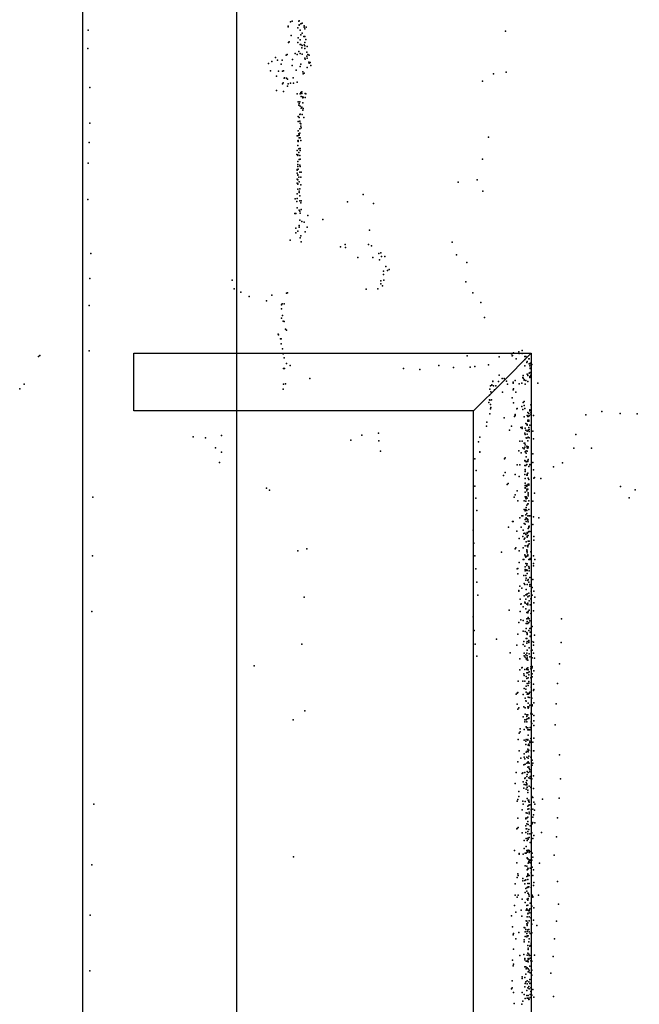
# Model space of a CAD drawing. Header units: millimetres. Extents: x -37888 to 39336, y -2864 to 67775.
# Tile 20 of 31: x -6240 to -5012, y 11398 to 13348. Entities that reach past the tile are written whole.
import ezdxf

# ---------------------------------------------------------------- set-up
doc = ezdxf.new("R2010")
doc.units = ezdxf.units.MM
for name, color, linetype in [('P', 9, 'Continuous'), ('ROOMS', 1, 'Continuous'), ('STRUCTS', 4, 'Continuous'), ('WALLS', 3, 'Continuous')]:
    doc.layers.add(name, color=color, linetype=linetype)

msp = doc.modelspace()

# ---------------------------------------------------------------- linework, layer by layer
at = {"layer": 'P'}
for p in [(-5703, 13344), (-5700, 13345), (-5687, 13345), (-5686, 13346), (-5680, 13341), (-6104, 13327), (-5708, 13335), (-5708, 13334), (-5689, 13332), (-5686, 13338), (-5686, 13337), (-5684, 13327), (-5683, 13340), (-5676, 13336), (-5676, 13333), (-5675, 13330), (-5672, 13333), (-5277, 13325), (-5707, 13303), (-5706, 13304), (-5702, 13317), (-5689, 13303), (-5688, 13312), (-5684, 13308), (-5683, 13318), (-5680, 13321), (-5677, 13315), (-5675, 13315), (-5675, 13303), (-5673, 13309), (-6105, 13291), (-5687, 13285), (-5684, 13299), (-5683, 13299), (-5681, 13292), (-5680, 13297), (-5676, 13298), (-5675, 13296), (-5675, 13291), (-5671, 13284), (-5670, 13295), (-5740, 13265), (-5733, 13273), (-5729, 13268), (-5720, 13268), (-5712, 13278), (-5710, 13279), (-5699, 13269), (-5694, 13281), (-5690, 13279), (-5684, 13281), (-5680, 13280), (-5675, 13272), (-5674, 13270), (-5674, 13270), (-5671, 13276), (-5670, 13272), (-5669, 13279), (-5667, 13264), (-5666, 13278), (-5664, 13263), (-5747, 13261), (-5743, 13247), (-5727, 13246), (-5727, 13246), (-5722, 13260), (-5719, 13246), (-5717, 13247), (-5700, 13257), (-5692, 13248), (-5684, 13255), (-5683, 13260), (-5679, 13245), (-5670, 13253), (-5666, 13262), (-5663, 13257), (-5276, 13244), (-5731, 13236), (-5716, 13232), (-5715, 13233), (-5711, 13232), (-5709, 13230), (-5698, 13233), (-5690, 13224), (-5678, 13241), (-5676, 13242), (-5323, 13226), (-5301, 13241), (-6101, 13214), (-5731, 13208), (-5719, 13221), (-5718, 13223), (-5717, 13206), (-5709, 13216), (-5708, 13221), (-5703, 13222), (-5697, 13222), (-5681, 13205), (-5690, 13201), (-5688, 13185), (-5685, 13185), (-5684, 13201), (-5683, 13204), (-5682, 13204), (-5682, 13196), (-5681, 13202), (-5679, 13195), (-5679, 13193), (-5678, 13194), (-5674, 13202), (-5674, 13194), (-5673, 13201), (-5687, 13179), (-5686, 13182), (-5684, 13177), (-5682, 13173), (-5681, 13175), (-5679, 13183), (-5679, 13169), (-5678, 13172), (-5688, 13156), (-5688, 13146), (-5686, 13154), (-5685, 13160), (-5685, 13147), (-5684, 13161), (-5680, 13160), (-5677, 13154), (-6101, 13143), (-5688, 13128), (-5685, 13132), (-5684, 13143), (-5683, 13142), (-5683, 13137), (-5682, 13134), (-5690, 13118), (-5689, 13118), (-5689, 13108), (-5688, 13109), (-5688, 13107), (-5687, 13122), (-5686, 13121), (-5686, 13119), (-5686, 13114), (-5685, 13123), (-5684, 13114), (-5683, 13109), (-5311, 13115), (-6102, 13105), (-5690, 13089), (-5689, 13099), (-5687, 13092), (-5685, 13093), (-5684, 13093), (-5684, 13089), (-5691, 13081), (-5689, 13080), (-5689, 13079), (-5687, 13085), (-5686, 13071), (-5685, 13079), (-5684, 13072), (-5323, 13072), (-6104, 13064), (-5690, 13051), (-5690, 13051), (-5690, 13050), (-5689, 13067), (-5689, 13061), (-5689, 13057), (-5688, 13052), (-5685, 13060), (-5684, 13057), (-5690, 13044), (-5690, 13032), (-5689, 13041), (-5689, 13040), (-5689, 13031), (-5687, 13036), (-5685, 13046), (-5683, 13036), (-5682, 13046), (-5333, 13031), (-5690, 13024), (-5689, 13023), (-5689, 13022), (-5689, 13012), (-5686, 13027), (-5685, 13013), (-5683, 13021), (-5371, 13026), (-6105, 12992), (-5694, 12993), (-5690, 13003), (-5690, 12994), (-5686, 13008), (-5686, 13006), (-5685, 12999), (-5559, 13002), (-5322, 13008), (-5691, 12988), (-5690, 12975), (-5686, 12971), (-5685, 12989), (-5683, 12985), (-5682, 12989), (-5682, 12972), (-5590, 12987), (-5539, 12984), (-5695, 12964), (-5693, 12964), (-5685, 12969), (-5685, 12969), (-5685, 12951), (-5684, 12965), (-5669, 12960), (-5639, 12952), (-5693, 12935), (-5686, 12940), (-5686, 12937), (-5681, 12948), (-5676, 12947), (-5670, 12937), (-5693, 12926), (-5689, 12929), (-5684, 12916), (-5683, 12920), (-5674, 12928), (-5547, 12931), (-5704, 12911), (-5682, 12908), (-5682, 12908), (-5604, 12898), (-5595, 12903), (-5594, 12897), (-5549, 12903), (-5543, 12900), (-5383, 12907), (-6099, 12885), (-5570, 12877), (-5540, 12877), (-5528, 12885), (-5524, 12886), (-5523, 12879), (-5516, 12879), (-5374, 12882), (-5527, 12872), (-5514, 12859), (-5354, 12867), (-6101, 12835), (-5519, 12850), (-5519, 12843), (-5511, 12851), (-5508, 12853), (-5819, 12832), (-5815, 12815), (-5530, 12815), (-5524, 12831), (-5524, 12825), (-5521, 12821), (-5518, 12832), (-5356, 12829), (-5802, 12808), (-5785, 12800), (-5740, 12802), (-5711, 12806), (-5709, 12807), (-5553, 12814), (-5342, 12807), (-6102, 12782), (-5751, 12791), (-5721, 12783), (-5720, 12785), (-5716, 12785), (-5326, 12788), (-5721, 12775), (-5721, 12757), (-5719, 12762), (-5319, 12758), (-5718, 12751), (-5716, 12750), (-5728, 12725), (-5727, 12724), (-5713, 12735), (-5711, 12733), (-5723, 12716), (-5722, 12716), (-5722, 12706), (-6203, 12681), (-6200, 12683), (-6102, 12692), (-5719, 12696), (-5718, 12686), (-5716, 12678), (-5353, 12682), (-5290, 12680), (-5265, 12686), (-5264, 12682), (-5263, 12683), (-5261, 12688), (-5251, 12690), (-5250, 12687), (-5244, 12693), (-5244, 12687), (-5239, 12681), (-5237, 12681), (-5711, 12667), (-5704, 12663), (-5409, 12663), (-5380, 12659), (-5347, 12660), (-5338, 12661), (-5311, 12664), (-5256, 12676), (-5239, 12675), (-5239, 12662), (-5235, 12669), (-5234, 12671), (-5231, 12676), (-5230, 12676), (-5230, 12666), (-5229, 12667), (-5229, 12662), (-5228, 12666), (-5226, 12669), (-5225, 12665), (-5717, 12657), (-5715, 12657), (-5479, 12657), (-5447, 12655), (-5290, 12644), (-5243, 12639), (-5242, 12643), (-5234, 12646), (-5233, 12644), (-5233, 12643), (-5230, 12648), (-5229, 12641), (-5229, 12639), (-5228, 12658), (-5228, 12658), (-5228, 12657), (-5228, 12649), (-5228, 12641), (-5227, 12643), (-5226, 12646), (-6231, 12626), (-5717, 12626), (-5713, 12627), (-5665, 12637), (-5307, 12623), (-5304, 12625), (-5304, 12624), (-5302, 12632), (-5302, 12631), (-5301, 12623), (-5296, 12623), (-5291, 12631), (-5284, 12637), (-5280, 12637), (-5275, 12632), (-5273, 12626), (-5262, 12630), (-5262, 12628), (-5258, 12633), (-5250, 12627), (-5245, 12628), (-5242, 12638), (-5240, 12635), (-5240, 12634), (-5238, 12626), (-5237, 12633), (-5233, 12631), (-5213, 12628), (-6240, 12617), (-5718, 12616), (-5309, 12604), (-5308, 12616), (-5306, 12611), (-5299, 12615), (-5283, 12610), (-5262, 12615), (-5261, 12617), (-5257, 12610), (-5310, 12590), (-5309, 12595), (-5308, 12594), (-5307, 12586), (-5305, 12595), (-5264, 12599), (-5261, 12589), (-5245, 12582), (-5242, 12590), (-5240, 12592), (-5240, 12584), (-5227, 12585), (-5308, 12567), (-5307, 12577), (-5307, 12577), (-5306, 12580), (-5259, 12562), (-5258, 12566), (-5258, 12564), (-5255, 12577), (-5254, 12578), (-5243, 12576), (-5240, 12561), (-5239, 12578), (-5234, 12564), (-5233, 12570), (-5233, 12562), (-5232, 12562), (-5231, 12568), (-5230, 12564), (-5230, 12563), (-5229, 12575), (-5229, 12573), (-5227, 12569), (-5227, 12565), (-5222, 12564), (-5118, 12565), (-5086, 12572), (-5050, 12568), (-5016, 12567), (-5315, 12543), (-5314, 12551), (-5280, 12559), (-5265, 12543), (-5237, 12548), (-5235, 12547), (-5234, 12546), (-5234, 12545), (-5233, 12555), (-5233, 12553), (-5231, 12555), (-5231, 12553), (-5229, 12545), (-5896, 12522), (-5840, 12524), (-5562, 12525), (-5529, 12529), (-5269, 12535), (-5247, 12540), (-5244, 12541), (-5244, 12538), (-5239, 12529), (-5238, 12539), (-5238, 12526), (-5237, 12535), (-5234, 12533), (-5234, 12527), (-5232, 12535), (-5231, 12540), (-5230, 12536), (-5230, 12532), (-5223, 12533), (-5138, 12526), (-5872, 12520), (-5584, 12515), (-5528, 12514), (-5331, 12512), (-5328, 12521), (-5249, 12513), (-5244, 12513), (-5240, 12509), (-5239, 12509), (-5238, 12506), (-5236, 12520), (-5235, 12519), (-5235, 12503), (-5233, 12514), (-5232, 12521), (-5230, 12520), (-5222, 12518), (-5852, 12500), (-5840, 12491), (-5525, 12493), (-5328, 12492), (-5328, 12491), (-5251, 12494), (-5246, 12490), (-5243, 12500), (-5240, 12498), (-5239, 12501), (-5238, 12492), (-5236, 12494), (-5236, 12489), (-5234, 12500), (-5234, 12493), (-5233, 12499), (-5232, 12502), (-5232, 12501), (-5223, 12488), (-5142, 12499), (-5107, 12499), (-5844, 12471), (-5338, 12478), (-5279, 12478), (-5278, 12480), (-5254, 12466), (-5249, 12466), (-5239, 12475), (-5239, 12474), (-5239, 12465), (-5238, 12474), (-5237, 12465), (-5236, 12482), (-5236, 12472), (-5235, 12473), (-5235, 12467), (-5233, 12474), (-5233, 12473), (-5232, 12477), (-5229, 12467), (-5229, 12466), (-5223, 12471), (-5164, 12470), (-5335, 12455), (-5281, 12445), (-5278, 12451), (-5258, 12447), (-5239, 12447), (-5238, 12457), (-5238, 12456), (-5238, 12453), (-5235, 12446), (-5234, 12448), (-5234, 12446), (-5233, 12450), (-5231, 12463), (-5222, 12456), (-5182, 12462), (-5274, 12427), (-5272, 12429), (-5250, 12443), (-5238, 12439), (-5238, 12430), (-5238, 12425), (-5237, 12425), (-5234, 12426), (-5232, 12440), (-5232, 12428), (-5231, 12437), (-5231, 12428), (-5231, 12426), (-5221, 12440), (-5220, 12441), (-5207, 12439), (-5751, 12420), (-5745, 12416), (-5338, 12424), (-5258, 12407), (-5254, 12415), (-5238, 12421), (-5238, 12420), (-5238, 12412), (-5235, 12424), (-5235, 12423), (-5235, 12418), (-5235, 12415), (-5233, 12418), (-5232, 12411), (-5232, 12408), (-5232, 12408), (-5232, 12405), (-5220, 12410), (-5049, 12423), (-5020, 12417), (-6095, 12402), (-5336, 12400), (-5260, 12402), (-5253, 12395), (-5240, 12395), (-5238, 12403), (-5237, 12400), (-5237, 12394), (-5236, 12403), (-5236, 12399), (-5235, 12386), (-5234, 12400), (-5233, 12389), (-5232, 12389), (-5231, 12395), (-5223, 12394), (-5032, 12401), (-5334, 12376), (-5240, 12378), (-5238, 12377), (-5238, 12375), (-5237, 12378), (-5237, 12367), (-5236, 12382), (-5235, 12376), (-5235, 12370), (-5231, 12378), (-5263, 12354), (-5262, 12354), (-5249, 12361), (-5245, 12365), (-5243, 12365), (-5240, 12350), (-5238, 12358), (-5238, 12349), (-5236, 12361), (-5236, 12359), (-5236, 12354), (-5234, 12359), (-5233, 12365), (-5233, 12358), (-5233, 12355), (-5232, 12353), (-5230, 12365), (-5229, 12365), (-5223, 12348), (-5222, 12363), (-5211, 12361), (-5341, 12337), (-5271, 12343), (-5255, 12335), (-5255, 12335), (-5246, 12343), (-5242, 12337), (-5241, 12330), (-5239, 12331), (-5237, 12328), (-5234, 12332), (-5234, 12331), (-5234, 12330), (-5233, 12332), (-5232, 12340), (-5231, 12344), (-5231, 12342), (-5231, 12334), (-5231, 12334), (-5230, 12345), (-5229, 12334), (-5340, 12311), (-5250, 12320), (-5243, 12324), (-5240, 12319), (-5239, 12321), (-5236, 12314), (-5234, 12325), (-5234, 12323), (-5232, 12326), (-5232, 12315), (-5230, 12315), (-5230, 12310), (-5221, 12324), (-5221, 12317), (-5689, 12296), (-5671, 12300), (-5285, 12293), (-5258, 12300), (-5257, 12302), (-5250, 12296), (-5242, 12302), (-5239, 12288), (-5238, 12306), (-5235, 12298), (-5235, 12295), (-5234, 12306), (-5234, 12295), (-5234, 12292), (-5233, 12304), (-5233, 12288), (-5232, 12307), (-5227, 12294), (-6096, 12286), (-5338, 12286), (-5250, 12273), (-5242, 12279), (-5241, 12279), (-5238, 12286), (-5237, 12283), (-5237, 12271), (-5235, 12285), (-5235, 12270), (-5234, 12270), (-5233, 12286), (-5231, 12279), (-5229, 12279), (-5228, 12281), (-5222, 12286), (-5222, 12271), (-5219, 12279), (-5336, 12260), (-5254, 12260), (-5253, 12261), (-5253, 12250), (-5238, 12264), (-5238, 12259), (-5238, 12256), (-5237, 12257), (-5235, 12267), (-5235, 12258), (-5234, 12257), (-5234, 12251), (-5231, 12265), (-5230, 12262), (-5230, 12261), (-5230, 12256), (-5222, 12266), (-5334, 12234), (-5241, 12247), (-5240, 12231), (-5237, 12247), (-5237, 12238), (-5236, 12242), (-5233, 12237), (-5232, 12239), (-5231, 12234), (-5229, 12243), (-5223, 12239), (-5251, 12217), (-5251, 12216), (-5249, 12226), (-5245, 12222), (-5239, 12229), (-5236, 12219), (-5234, 12229), (-5234, 12211), (-5231, 12212), (-5229, 12229), (-5229, 12226), (-5226, 12216), (-5224, 12223), (-5221, 12216), (-5676, 12204), (-5332, 12208), (-5248, 12200), (-5246, 12191), (-5240, 12207), (-5239, 12194), (-5238, 12193), (-5238, 12192), (-5237, 12209), (-5237, 12200), (-5235, 12209), (-5234, 12191), (-5234, 12191), (-5233, 12205), (-5233, 12192), (-5230, 12207), (-5230, 12197), (-5227, 12201), (-5224, 12208), (-5221, 12193), (-5219, 12204), (-6097, 12176), (-5270, 12178), (-5248, 12176), (-5247, 12190), (-5242, 12185), (-5237, 12181), (-5235, 12190), (-5235, 12174), (-5233, 12189), (-5233, 12174), (-5233, 12173), (-5232, 12176), (-5230, 12178), (-5228, 12189), (-5227, 12172), (-5226, 12171), (-5222, 12177), (-5341, 12165), (-5251, 12154), (-5247, 12159), (-5247, 12159), (-5242, 12158), (-5236, 12152), (-5235, 12161), (-5235, 12152), (-5234, 12156), (-5233, 12162), (-5233, 12152), (-5232, 12164), (-5231, 12154), (-5230, 12161), (-5229, 12157), (-5166, 12161), (-5339, 12138), (-5242, 12137), (-5238, 12136), (-5236, 12142), (-5235, 12134), (-5234, 12132), (-5231, 12138), (-5229, 12142), (-5228, 12135), (-5227, 12143), (-5224, 12146), (-5295, 12121), (-5253, 12131), (-5241, 12116), (-5236, 12122), (-5235, 12122), (-5235, 12113), (-5234, 12130), (-5234, 12116), (-5231, 12118), (-5231, 12117), (-5231, 12114), (-5228, 12127), (-5228, 12126), (-5225, 12116), (-5222, 12115), (-5220, 12129), (-5167, 12114), (-5681, 12111), (-5337, 12111), (-5268, 12094), (-5255, 12109), (-5242, 12110), (-5240, 12093), (-5239, 12107), (-5235, 12093), (-5234, 12099), (-5230, 12104), (-5226, 12098), (-5224, 12099), (-5222, 12109), (-5222, 12093), (-5334, 12087), (-5249, 12082), (-5240, 12088), (-5238, 12085), (-5237, 12090), (-5236, 12082), (-5234, 12088), (-5234, 12084), (-5234, 12083), (-5234, 12080), (-5233, 12079), (-5230, 12092), (-5229, 12086), (-5224, 12084), (-5220, 12083), (-5775, 12068), (-5249, 12060), (-5245, 12064), (-5244, 12065), (-5239, 12061), (-5235, 12063), (-5235, 12061), (-5235, 12054), (-5233, 12064), (-5233, 12054), (-5232, 12060), (-5230, 12056), (-5227, 12066), (-5227, 12062), (-5224, 12067), (-5224, 12064), (-5221, 12058), (-5170, 12072), (-5252, 12038), (-5243, 12038), (-5241, 12052), (-5240, 12049), (-5239, 12038), (-5236, 12047), (-5235, 12043), (-5232, 12044), (-5231, 12050), (-5231, 12037), (-5227, 12044), (-5226, 12035), (-5224, 12052), (-5224, 12046), (-5253, 12015), (-5240, 12023), (-5237, 12022), (-5236, 12028), (-5236, 12016), (-5234, 12033), (-5232, 12029), (-5231, 12034), (-5229, 12016), (-5226, 12026), (-5222, 12032), (-5222, 12020), (-5222, 12019), (-5221, 12021), (-5174, 12033), (-5256, 12012), (-5254, 12014), (-5242, 12011), (-5238, 12004), (-5237, 11999), (-5236, 11998), (-5234, 12012), (-5233, 12014), (-5232, 12012), (-5232, 12006), (-5230, 12013), (-5230, 12005), (-5226, 12005), (-5225, 12004), (-5675, 11979), (-5254, 11992), (-5253, 11982), (-5251, 11985), (-5241, 11987), (-5238, 11985), (-5233, 11987), (-5232, 11994), (-5232, 11984), (-5232, 11984), (-5231, 11987), (-5229, 11990), (-5226, 11990), (-5224, 11991), (-5224, 11989), (-5221, 11995), (-5177, 11993), (-5698, 11961), (-5242, 11967), (-5239, 11961), (-5239, 11957), (-5238, 11972), (-5236, 11961), (-5235, 11971), (-5235, 11968), (-5235, 11957), (-5234, 11963), (-5233, 11971), (-5231, 11965), (-5231, 11964), (-5227, 11973), (-5226, 11975), (-5226, 11957), (-5224, 11972), (-5221, 11970), (-5221, 11959), (-5248, 11943), (-5248, 11937), (-5240, 11942), (-5236, 11947), (-5235, 11945), (-5233, 11945), (-5233, 11941), (-5233, 11941), (-5231, 11941), (-5229, 11941), (-5228, 11946), (-5225, 11954), (-5221, 11950), (-5179, 11951), (-5252, 11922), (-5250, 11935), (-5240, 11921), (-5237, 11919), (-5236, 11922), (-5233, 11922), (-5233, 11921), (-5232, 11931), (-5229, 11919), (-5227, 11924), (-5226, 11925), (-5221, 11925), (-5250, 11900), (-5237, 11912), (-5234, 11899), (-5233, 11903), (-5233, 11899), (-5233, 11899), (-5232, 11911), (-5232, 11911), (-5232, 11898), (-5231, 11913), (-5231, 11901), (-5230, 11910), (-5229, 11916), (-5226, 11900), (-5223, 11917), (-5222, 11900), (-5221, 11900), (-5247, 11885), (-5247, 11885), (-5240, 11894), (-5240, 11887), (-5239, 11884), (-5236, 11897), (-5235, 11887), (-5232, 11885), (-5231, 11889), (-5227, 11887), (-5224, 11881), (-5170, 11892), (-5253, 11878), (-5241, 11872), (-5238, 11873), (-5235, 11875), (-5234, 11859), (-5233, 11877), (-5233, 11867), (-5232, 11878), (-5232, 11876), (-5231, 11868), (-5230, 11875), (-5230, 11865), (-5229, 11862), (-5224, 11871), (-5223, 11875), (-5256, 11857), (-5244, 11855), (-5243, 11856), (-5239, 11857), (-5239, 11845), (-5238, 11846), (-5235, 11849), (-5235, 11841), (-5234, 11853), (-5232, 11857), (-5231, 11846), (-5229, 11858), (-5228, 11849), (-5228, 11845), (-5225, 11844), (-5222, 11850), (-5168, 11844), (-5258, 11835), (-5242, 11838), (-5241, 11826), (-5240, 11833), (-5237, 11832), (-5236, 11837), (-5236, 11824), (-5235, 11834), (-5235, 11832), (-5234, 11828), (-5234, 11827), (-5233, 11822), (-5230, 11830), (-5227, 11828), (-5227, 11827), (-5222, 11825), (-5253, 11803), (-5251, 11819), (-5251, 11809), (-5234, 11805), (-5233, 11817), (-5232, 11802), (-5231, 11802), (-5225, 11809), (-5223, 11807), (-5204, 11804), (-5171, 11806), (-6093, 11794), (-5254, 11800), (-5244, 11783), (-5243, 11800), (-5242, 11794), (-5238, 11799), (-5233, 11790), (-5233, 11784), (-5231, 11799), (-5231, 11792), (-5231, 11785), (-5230, 11798), (-5229, 11793), (-5226, 11783), (-5223, 11784), (-5221, 11798), (-5220, 11782), (-5219, 11794), (-5253, 11766), (-5237, 11766), (-5237, 11765), (-5236, 11777), (-5234, 11776), (-5234, 11767), (-5233, 11768), (-5230, 11778), (-5230, 11775), (-5223, 11768), (-5222, 11773), (-5174, 11767), (-5255, 11745), (-5254, 11746), (-5252, 11748), (-5237, 11751), (-5236, 11745), (-5235, 11755), (-5235, 11745), (-5233, 11760), (-5232, 11754), (-5231, 11744), (-5228, 11751), (-5225, 11755), (-5224, 11755), (-5223, 11758), (-5219, 11757), (-5244, 11737), (-5237, 11738), (-5236, 11726), (-5233, 11740), (-5233, 11735), (-5233, 11727), (-5232, 11725), (-5230, 11728), (-5229, 11735), (-5225, 11737), (-5223, 11726), (-5221, 11732), (-5206, 11738), (-5176, 11729), (-5240, 11722), (-5240, 11706), (-5236, 11710), (-5234, 11722), (-5232, 11703), (-5228, 11718), (-5697, 11690), (-5259, 11702), (-5250, 11696), (-5250, 11695), (-5242, 11695), (-5238, 11697), (-5236, 11697), (-5235, 11702), (-5234, 11699), (-5234, 11688), (-5234, 11687), (-5233, 11702), (-5233, 11701), (-5233, 11686), (-5232, 11685), (-5230, 11702), (-5230, 11698), (-5229, 11700), (-5229, 11684), (-5224, 11697), (-5223, 11689), (-5181, 11693), (-6097, 11674), (-5255, 11678), (-5238, 11672), (-5235, 11671), (-5234, 11664), (-5233, 11667), (-5232, 11677), (-5232, 11666), (-5231, 11681), (-5231, 11679), (-5229, 11682), (-5228, 11678), (-5228, 11667), (-5226, 11683), (-5225, 11683), (-5224, 11669), (-5222, 11664), (-5210, 11677), (-5254, 11649), (-5253, 11656), (-5252, 11653), (-5243, 11647), (-5235, 11651), (-5233, 11656), (-5233, 11654), (-5233, 11652), (-5233, 11645), (-5232, 11654), (-5231, 11653), (-5230, 11653), (-5226, 11658), (-5223, 11653), (-5258, 11636), (-5243, 11642), (-5239, 11643), (-5239, 11636), (-5237, 11644), (-5237, 11627), (-5234, 11629), (-5233, 11637), (-5233, 11629), (-5233, 11629), (-5232, 11630), (-5231, 11630), (-5230, 11637), (-5226, 11629), (-5222, 11633), (-5221, 11639), (-5174, 11641), (-5258, 11614), (-5254, 11610), (-5252, 11614), (-5244, 11606), (-5238, 11619), (-5235, 11622), (-5234, 11606), (-5233, 11618), (-5233, 11606), (-5232, 11618), (-5232, 11607), (-5231, 11615), (-5230, 11612), (-5224, 11614), (-5223, 11611), (-5223, 11610), (-5212, 11614), (-5259, 11593), (-5238, 11599), (-5235, 11593), (-5235, 11587), (-5233, 11604), (-5233, 11594), (-5229, 11587), (-5228, 11598), (-5225, 11592), (-5221, 11589), (-5172, 11596), (-6100, 11574), (-5265, 11573), (-5257, 11580), (-5246, 11584), (-5245, 11572), (-5236, 11584), (-5234, 11571), (-5233, 11584), (-5233, 11577), (-5232, 11578), (-5231, 11583), (-5230, 11584), (-5230, 11583), (-5230, 11571), (-5229, 11579), (-5227, 11569), (-5263, 11551), (-5240, 11550), (-5239, 11549), (-5236, 11563), (-5235, 11562), (-5235, 11557), (-5234, 11555), (-5234, 11554), (-5233, 11559), (-5230, 11563), (-5225, 11556), (-5222, 11564), (-5215, 11554), (-5176, 11562), (-5262, 11535), (-5261, 11538), (-5251, 11540), (-5238, 11541), (-5238, 11532), (-5237, 11546), (-5235, 11538), (-5235, 11531), (-5234, 11542), (-5234, 11533), (-5233, 11545), (-5233, 11533), (-5232, 11533), (-5231, 11546), (-5230, 11541), (-5228, 11538), (-5226, 11537), (-5225, 11539), (-5257, 11527), (-5240, 11525), (-5240, 11521), (-5233, 11514), (-5232, 11509), (-5232, 11509), (-5232, 11509), (-5232, 11509), (-5231, 11521), (-5230, 11527), (-5229, 11513), (-5228, 11514), (-5226, 11519), (-5226, 11513), (-5180, 11527), (-5261, 11507), (-5249, 11494), (-5241, 11496), (-5234, 11495), (-5233, 11499), (-5232, 11506), (-5231, 11497), (-5230, 11494), (-5229, 11494), (-5228, 11489), (-5220, 11495), (-5183, 11492), (-5263, 11485), (-5262, 11474), (-5261, 11477), (-5239, 11488), (-5239, 11486), (-5239, 11472), (-5237, 11472), (-5236, 11483), (-5234, 11483), (-5234, 11470), (-5232, 11488), (-5232, 11486), (-5232, 11482), (-5231, 11487), (-5229, 11473), (-5227, 11484), (-5225, 11483), (-6101, 11464), (-5244, 11452), (-5239, 11451), (-5237, 11457), (-5236, 11468), (-5232, 11468), (-5232, 11462), (-5231, 11462), (-5230, 11465), (-5228, 11460), (-5225, 11465), (-5225, 11455), (-5187, 11459), (-5264, 11444), (-5264, 11430), (-5244, 11449), (-5239, 11432), (-5238, 11439), (-5237, 11442), (-5234, 11444), (-5234, 11438), (-5233, 11430), (-5231, 11442), (-5231, 11433), (-5229, 11447), (-5229, 11439), (-5227, 11430), (-5226, 11440), (-5265, 11428), (-5261, 11421), (-5244, 11421), (-5240, 11417), (-5235, 11425), (-5235, 11415), (-5232, 11415), (-5230, 11428), (-5228, 11417), (-5228, 11411), (-5227, 11423), (-5225, 11416), (-5223, 11427), (-5221, 11412), (-5182, 11413), (-5260, 11399), (-5245, 11398), (-5243, 11404), (-5238, 11409), (-5234, 11410), (-5232, 11410), (-5231, 11407), (-5230, 11408)]:
    msp.add_point(p, dxfattribs=at)
at = {"layer": 'ROOMS'}
msp.add_lwpolyline([(-5810.25, 14408.15), (-5810.25, 14116.05), (-5810.25, 8477.25), (-2540, 8477.25), (-2540, 10972.8), (977.9, 10972.8), (977.9, 12236.45), (977.9, 13030.2), (-1536.7, 13030.2), (-2287.93, 14293.85), (-2603.5, 14293.85), (-2603.5, 14408.15), (-5753.1, 14408.15), (-5810.25, 14408.15)], close=True, dxfattribs=at)
at = {"layer": 'STRUCTS'}
for points in [[(-5340.35, 12573), (-6013.45, 12573), (-6013.45, 12630.15), (-6013.45, 12687.3), (-5226.05, 12687.3), (-5283.2, 12630.15), (-5340.35, 12573)], [(-5340.35, 10928.35), (-5340.35, 12573), (-5283.2, 12630.15), (-5226.05, 12687.3), (-5226.05, 10814.05), (-5283.2, 10871.2), (-5340.35, 10928.35)]]:
    msp.add_lwpolyline(points, dxfattribs=at)
at = {"layer": 'WALLS'}
msp.add_lwpolyline([(-5810.25, 14116.05), (-5810.25, 8477.25), (-6013.45, 8477.25), (-6115.05, 8477.25), (-6115.05, 14116.05), (-6013.45, 14116.05), (-5810.25, 14116.05)], dxfattribs=at)

doc.saveas('drawing.dxf')
